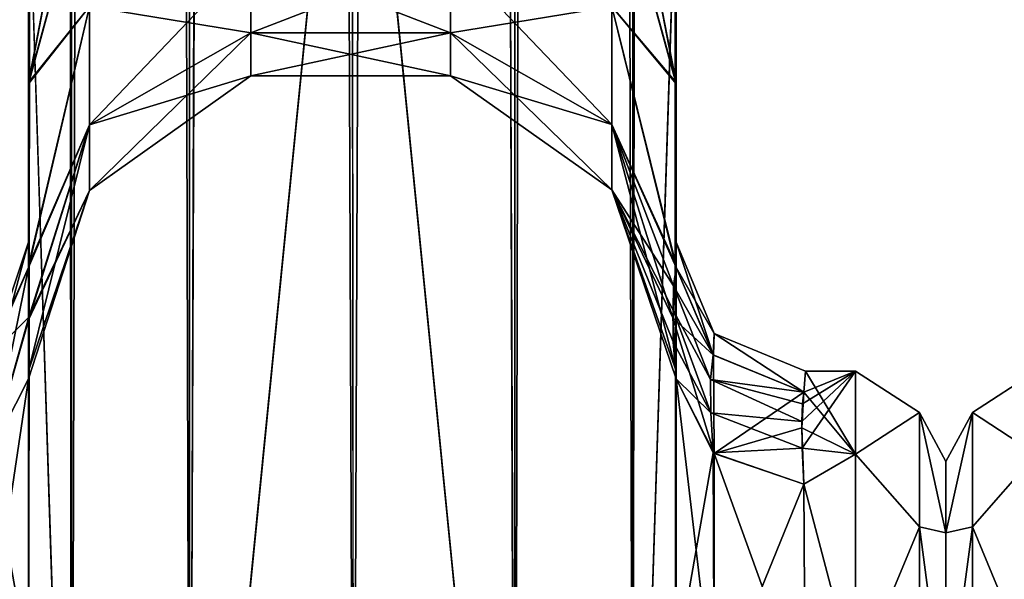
# Model space of a CAD drawing. Extents: x -23 to 700, y -1799 to -1.
# Tile 15 of 212: x 10 to 48, y -1756 to -1734. Entities that reach past the tile are written whole.
import ezdxf

# ---------------------------------------------------------------- set-up
doc = ezdxf.new("R2010")
doc.units = 0
doc.header["$LTSCALE"] = 67.568058
for name, color, linetype in [('14', 7, 'CONTINUOUS'), ('60', 7, 'CONTINUOUS'), ('905', 7, 'CONTINUOUS'), ('906', 7, 'CONTINUOUS'), ('907', 7, 'CONTINUOUS'), ('909', 7, 'CONTINUOUS'), ('913', 7, 'CONTINUOUS'), ('914', 7, 'CONTINUOUS'), ('915', 7, 'CONTINUOUS'), ('919', 7, 'CONTINUOUS'), ('943', 7, 'CONTINUOUS'), ('944', 7, 'CONTINUOUS'), ('945', 7, 'CONTINUOUS'), ('947', 7, 'CONTINUOUS'), ('948', 7, 'CONTINUOUS'), ('949', 7, 'CONTINUOUS'), ('950', 7, 'CONTINUOUS'), ('951', 7, 'CONTINUOUS'), ('952', 7, 'CONTINUOUS'), ('953', 7, 'CONTINUOUS'), ('954', 7, 'CONTINUOUS'), ('959', 7, 'CONTINUOUS'), ('960', 7, 'CONTINUOUS')]:
    doc.layers.add(name, color=color, linetype=linetype)

msp = doc.modelspace()

# ---------------------------------------------------------------- linework, layer by layer
at = {"layer": '14', "linetype": 'CONTINUOUS'}
for points in [[(46, -1751.5, 0), (46, -1754.269, -10.281), (46, -1792.5, 0), (46, -1751.5, 0)], [(46, -1754.269, 10.281), (46, -1751.5, 0), (46, -1789.731, 10.281), (46, -1754.269, 10.281)], [(46, -1789.731, 10.281), (46, -1751.5, 0), (46, -1792.5, 0), (46, -1789.731, 10.281)], [(46, -1754.269, -10.281), (46, -1761.796, -17.773), (46, -1789.731, -10.281), (46, -1754.269, -10.281)], [(46, -1792.5, 0), (46, -1754.269, -10.281), (46, -1789.731, -10.281), (46, -1792.5, 0)], [(46, -1761.797, 17.773), (46, -1754.269, 10.281), (46, -1782.204, 17.773), (46, -1761.797, 17.773)], [(46, -1782.204, 17.773), (46, -1754.269, 10.281), (46, -1789.731, 10.281), (46, -1782.204, 17.773)]]:
    msp.add_3dface(points, dxfattribs=at)
at = {"layer": '60', "linetype": 'CONTINUOUS'}
for points in [[(49.5, -1751.215, 12), (49.5, -1748, 0), (47.025, -1749.601, 5.112), (49.5, -1751.215, 12)], [(49.5, -1748, 0), (49.5, -1751.215, -12), (47.025, -1749.601, -5.112), (49.5, -1748, 0)], [(49.5, -1748, 0), (47.025, -1749.601, -5.112), (47.025, -1749.601, 5.112), (49.5, -1748, 0)], [(46, -1754.269, -10.281), (46, -1751.5, 0), (47.025, -1749.601, -5.112), (46, -1754.269, -10.281)], [(47.025, -1754.038, -14.325), (46, -1754.269, -10.281), (47.025, -1749.601, -5.112), (47.025, -1754.038, -14.325)], [(46, -1751.5, 0), (46, -1754.269, 10.281), (47.025, -1749.601, 5.112), (46, -1751.5, 0)], [(47.025, -1749.601, -5.112), (46, -1751.5, 0), (47.025, -1749.601, 5.112), (47.025, -1749.601, -5.112)], [(47.025, -1749.601, 5.112), (46, -1754.269, 10.281), (47.025, -1754.038, 14.325), (47.025, -1749.601, 5.112)], [(49.5, -1751.215, 12), (47.025, -1749.601, 5.112), (47.025, -1754.038, 14.325), (49.5, -1751.215, 12)], [(49.5, -1751.215, -12), (47.025, -1754.038, -14.325), (47.025, -1749.601, -5.112), (49.5, -1751.215, -12)], [(49.5, -1760, 20.785), (49.5, -1751.215, 12), (47.025, -1754.038, 14.325), (49.5, -1760, 20.785)], [(49.5, -1751.215, -12), (49.5, -1760, -20.785), (47.025, -1754.038, -14.325), (49.5, -1751.215, -12)], [(46, -1761.796, -17.773), (46, -1754.269, -10.281), (47.025, -1754.038, -14.325), (46, -1761.796, -17.773)], [(47.025, -1762.032, -20.7), (46, -1761.796, -17.773), (47.025, -1754.038, -14.325), (47.025, -1762.032, -20.7)], [(46, -1754.269, 10.281), (46, -1761.797, 17.773), (47.025, -1754.038, 14.325), (46, -1754.269, 10.281)], [(47.025, -1754.038, 14.325), (46, -1761.797, 17.773), (47.025, -1762.032, 20.7), (47.025, -1754.038, 14.325)], [(49.5, -1760, 20.785), (47.025, -1754.038, 14.325), (47.025, -1762.032, 20.7), (49.5, -1760, 20.785)], [(49.5, -1760, -20.785), (47.025, -1762.032, -20.7), (47.025, -1754.038, -14.325), (49.5, -1760, -20.785)]]:
    msp.add_3dface(points, dxfattribs=at)
at = {"layer": '905', "linetype": 'CONTINUOUS'}
for points in [[(35.55, -1736.863, 1.951), (35.55, -1742.999, 0), (35.55, -1728.15), (35.55, -1736.863, 1.951)], [(35.55, -1728.15), (35.55, -1742.999, 0), (35.55, -1736.86, -1.949), (35.55, -1728.15)], [(35.55, -1780, 41), (35.55, -1783.743, 39.994), (35.55, -1728.15, 41), (35.55, -1780, 41)], [(35.55, -1728.15, 41), (35.55, -1783.743, 39.994), (35.55, -1736.807, 39.076), (35.55, -1728.15, 41)], [(35.55, -1728.15, -41), (35.55, -1736.812, -39.073), (35.55, -1780, -41), (35.55, -1728.15, -41)], [(35.55, -1783.743, 39.994), (35.55, -1786.496, 37.24), (35.55, -1736.807, 39.076), (35.55, -1783.743, 39.994)], [(35.55, -1736.807, 39.076), (35.55, -1786.496, 37.24), (35.55, -1743.902, 33.619), (35.55, -1736.807, 39.076)], [(35.55, -1736.812, -39.073), (35.55, -1743.907, -33.614), (35.55, -1786.496, -37.24), (35.55, -1736.812, -39.073)], [(35.55, -1780, -41), (35.55, -1736.812, -39.073), (35.55, -1783.743, -39.994), (35.55, -1780, -41)], [(35.55, -1783.743, -39.994), (35.55, -1736.812, -39.073), (35.55, -1786.496, -37.24), (35.55, -1783.743, -39.994)], [(35.55, -1742.999, 0), (35.55, -1743.98, -7.473), (35.55, -1736.86, -1.949), (35.55, -1742.999, 0)], [(35.55, -1743.98, 7.474), (35.55, -1742.999, 0), (35.55, -1736.863, 1.951), (35.55, -1743.98, 7.474)], [(35.55, -1786.496, 37.24), (35.55, -1787.5, 33.5), (35.55, -1743.902, 33.619), (35.55, -1786.496, 37.24)], [(35.55, -1743.902, 33.619), (35.55, -1787.5, 33.5), (35.55, -1773.64, 28.954), (35.55, -1743.902, 33.619)], [(35.55, -1747.986, 25.66), (35.55, -1743.902, 33.619), (35.55, -1759.353, 26.097), (35.55, -1747.986, 25.66)], [(35.55, -1759.353, 26.097), (35.55, -1743.902, 33.619), (35.55, -1773.64, 28.954), (35.55, -1759.353, 26.097)], [(35.55, -1743.907, -33.614), (35.55, -1747.989, -25.651), (35.55, -1787.5, -33.5), (35.55, -1743.907, -33.614)], [(35.55, -1786.496, -37.24), (35.55, -1743.907, -33.614), (35.55, -1787.5, -33.5), (35.55, -1786.496, -37.24)], [(35.55, -1748.298, 16.71), (35.55, -1747.986, 25.66), (35.55, -1759.353, 26.097), (35.55, -1748.298, 16.71)], [(35.55, -1747.989, -25.651), (35.55, -1748.297, -16.708), (35.55, -1759.353, -26.097), (35.55, -1747.989, -25.651)], [(35.55, -1787.5, -33.5), (35.55, -1747.989, -25.651), (35.55, -1773.64, -28.954), (35.55, -1787.5, -33.5)], [(35.55, -1773.64, -28.954), (35.55, -1747.989, -25.651), (35.55, -1759.353, -26.097), (35.55, -1773.64, -28.954)]]:
    msp.add_3dface(points, dxfattribs=at)
at = {"layer": '906', "linetype": 'CONTINUOUS'}
for points in [[(10.45, -1736.862, -1.95), (10.45, -1742.999), (10.45, -1728.15), (10.45, -1736.862, -1.95)], [(10.45, -1728.15), (10.45, -1742.999), (10.45, -1736.863, 1.951), (10.45, -1728.15)], [(10.45, -1780, -41), (10.45, -1783.743, -39.994), (10.45, -1728.15, -41), (10.45, -1780, -41)], [(10.45, -1728.15, -41), (10.45, -1783.743, -39.994), (10.45, -1736.813, -39.073), (10.45, -1728.15, -41)], [(10.45, -1728.15, 41), (10.45, -1736.811, 39.074), (10.45, -1780, 41), (10.45, -1728.15, 41)], [(10.45, -1736.811, 39.074), (10.45, -1743.907, 33.614), (10.45, -1786.496, 37.24), (10.45, -1736.811, 39.074)], [(10.45, -1780, 41), (10.45, -1736.811, 39.074), (10.45, -1783.743, 39.994), (10.45, -1780, 41)], [(10.45, -1783.743, 39.994), (10.45, -1736.811, 39.074), (10.45, -1786.496, 37.24), (10.45, -1783.743, 39.994)], [(10.45, -1783.743, -39.994), (10.45, -1786.496, -37.24), (10.45, -1736.813, -39.073), (10.45, -1783.743, -39.994)], [(10.45, -1736.813, -39.073), (10.45, -1786.496, -37.24), (10.45, -1743.908, -33.612), (10.45, -1736.813, -39.073)], [(10.45, -1743.98, -7.474), (10.45, -1742.999), (10.45, -1736.862, -1.95), (10.45, -1743.98, -7.474)], [(10.45, -1742.999), (10.45, -1743.98, 7.474), (10.45, -1736.863, 1.951), (10.45, -1742.999)], [(10.45, -1743.907, 33.614), (10.45, -1747.989, 25.648), (10.45, -1787.5, 33.5), (10.45, -1743.907, 33.614)], [(10.45, -1786.496, 37.24), (10.45, -1743.907, 33.614), (10.45, -1787.5, 33.5), (10.45, -1786.496, 37.24)], [(10.45, -1786.496, -37.24), (10.45, -1787.5, -33.5), (10.45, -1743.908, -33.612), (10.45, -1786.496, -37.24)], [(10.45, -1743.908, -33.612), (10.45, -1787.5, -33.5), (10.45, -1773.639, -28.954), (10.45, -1743.908, -33.612)], [(10.45, -1747.99, -25.647), (10.45, -1743.908, -33.612), (10.45, -1759.352, -26.097), (10.45, -1747.99, -25.647)], [(10.45, -1759.352, -26.097), (10.45, -1743.908, -33.612), (10.45, -1773.639, -28.954), (10.45, -1759.352, -26.097)], [(10.45, -1747.989, 25.648), (10.45, -1748.296, 16.707), (10.45, -1759.353, 26.097), (10.45, -1747.989, 25.648)], [(10.45, -1787.5, 33.5), (10.45, -1747.989, 25.648), (10.45, -1773.64, 28.954), (10.45, -1787.5, 33.5)], [(10.45, -1773.64, 28.954), (10.45, -1747.989, 25.648), (10.45, -1759.353, 26.097), (10.45, -1773.64, 28.954)], [(10.45, -1748.296, -16.707), (10.45, -1747.99, -25.647), (10.45, -1759.352, -26.097), (10.45, -1748.296, -16.707)]]:
    msp.add_3dface(points, dxfattribs=at)
at = {"layer": '907', "linetype": 'CONTINUOUS'}
for points in [[(46, -1751.5, 0), (46, -1754.269, 10.281), (46, -1792.5, 0), (46, -1751.5, 0)], [(46, -1754.269, -10.281), (46, -1751.5, 0), (46, -1789.731, -10.281), (46, -1754.269, -10.281)], [(46, -1789.731, -10.281), (46, -1751.5, 0), (46, -1792.5, 0), (46, -1789.731, -10.281)], [(46, -1754.269, 10.281), (46, -1761.796, 17.773), (46, -1789.731, 10.281), (46, -1754.269, 10.281)], [(46, -1792.5, 0), (46, -1754.269, 10.281), (46, -1789.731, 10.281), (46, -1792.5, 0)], [(46, -1761.797, -17.773), (46, -1754.269, -10.281), (46, -1782.204, -17.773), (46, -1761.797, -17.773)], [(46, -1782.204, -17.773), (46, -1754.269, -10.281), (46, -1789.731, -10.281), (46, -1782.204, -17.773)]]:
    msp.add_3dface(points, dxfattribs=at)
at = {"layer": '909', "linetype": 'CONTINUOUS'}
for points in [[(40.425, -1750.99, 11.601), (42.5, -1748, 0), (40.418, -1749.956, 9.491), (40.425, -1750.99, 11.601)], [(40.418, -1749.956, 9.491), (42.5, -1748, 0), (40.438, -1749.269, 7.699), (40.418, -1749.956, 9.491)], [(42.5, -1751.215, 12), (42.5, -1748, 0), (40.425, -1750.99, 11.601), (42.5, -1751.215, 12)], [(40.438, -1749.269, 7.699), (42.5, -1748, 0), (40.5, -1748.811, 6.186), (40.438, -1749.269, 7.699)], [(40.556, -1748, 0), (42.5, -1751.215, -12), (40.5, -1748.811, -6.186), (40.556, -1748, 0)], [(40.5, -1748.811, 6.186), (42.5, -1748, 0), (40.556, -1748, 0), (40.5, -1748.811, 6.186)], [(42.5, -1748, 0), (42.5, -1751.215, -12), (40.556, -1748, 0), (42.5, -1748, 0)], [(40.5, -1748.811, -6.186), (42.5, -1751.215, -12), (40.416, -1750.196, -10.029), (40.5, -1748.811, -6.186)], [(40.416, -1750.196, -10.029), (42.5, -1751.215, -12), (40.5, -1752.383, -13.826), (40.416, -1750.196, -10.029)], [(40.5, -1752.383, 13.826), (42.5, -1751.215, 12), (40.425, -1750.99, 11.601), (40.5, -1752.383, 13.826)], [(42.5, -1751.215, -12), (42.5, -1760, -20.785), (40.5, -1752.383, -13.826), (42.5, -1751.215, -12)], [(42.5, -1760, 20.785), (42.5, -1751.215, 12), (40.5, -1752.383, 13.826), (42.5, -1760, 20.785)], [(40.5, -1752.383, -13.826), (42.5, -1760, -20.785), (40.55, -1760.947, -21.303), (40.5, -1752.383, -13.826)], [(40.55, -1760.947, 21.303), (42.5, -1760, 20.785), (40.5, -1752.383, 13.826), (40.55, -1760.947, 21.303)]]:
    msp.add_3dface(points, dxfattribs=at)
at = {"layer": '913', "linetype": 'CONTINUOUS'}
for points in [[(10.45, -20, 41), (10.45, -71.85, 41), (12.125, -1780, 47.25), (10.45, -20, 41)], [(10.45, -20, 41), (12.125, -1780, 47.25), (12.125, -20, 47.25), (10.45, -20, 41)], [(12.125, -1780, 47.25), (16.697, -1780, 51.823), (12.125, -20, 47.25), (12.125, -1780, 47.25)], [(16.697, -1780, 51.823), (16.697, -20, 51.823), (12.125, -20, 47.25), (16.697, -1780, 51.823)], [(16.697, -1780, 51.823), (23.05, -1780, 53.5), (16.697, -20, 51.823), (16.697, -1780, 51.823)], [(23.05, -1780, 53.5), (23, -1716.55, 53.5), (16.697, -20, 51.823), (23.05, -1780, 53.5)], [(10.45, -71.85, 41), (10.45, -1728.15, 41), (12.125, -1780, 47.25), (10.45, -71.85, 41)], [(10.45, -1728.15, 41), (10.45, -1780, 41), (12.125, -1780, 47.25), (10.45, -1728.15, 41)]]:
    msp.add_3dface(points, dxfattribs=at)
at = {"layer": '914', "linetype": 'CONTINUOUS'}
for points in [[(10.45, -1780, -41), (10.45, -1728.15, -41), (12.125, -20, -47.25), (10.45, -1780, -41)], [(12.125, -1780, -47.25), (10.45, -1780, -41), (12.125, -20, -47.25), (12.125, -1780, -47.25)], [(16.697, -1780, -51.823), (12.125, -1780, -47.25), (16.697, -20, -51.823), (16.697, -1780, -51.823)], [(12.125, -1780, -47.25), (12.125, -20, -47.25), (16.697, -20, -51.823), (12.125, -1780, -47.25)], [(23, -83.45, -53.5), (16.697, -1780, -51.823), (23.05, -20, -53.5), (23, -83.45, -53.5)], [(23.05, -20, -53.5), (16.697, -1780, -51.823), (16.697, -20, -51.823), (23.05, -20, -53.5)], [(16.697, -1780, -51.823), (23, -83.45, -53.5), (23, -1716.55, -53.5), (16.697, -1780, -51.823)], [(23.05, -1780, -53.5), (16.697, -1780, -51.823), (23, -1716.55, -53.5), (23.05, -1780, -53.5)]]:
    msp.add_3dface(points, dxfattribs=at)
at = {"layer": '915', "linetype": 'CONTINUOUS'}
for points in [[(23.05, -1780, -53.5), (23, -1716.55, -53.5), (29.3, -20, -51.825), (23.05, -1780, -53.5)], [(29.3, -1780, -51.825), (23.05, -1780, -53.5), (29.3, -20, -51.825), (29.3, -1780, -51.825)], [(33.875, -1780, -47.25), (29.3, -1780, -51.825), (33.875, -20, -47.25), (33.875, -1780, -47.25)], [(33.875, -20, -47.25), (29.3, -1780, -51.825), (29.3, -20, -51.825), (33.875, -20, -47.25)], [(35.55, -20, -41), (35.55, -71.85, -41), (33.875, -1780, -47.25), (35.55, -20, -41)], [(35.55, -20, -41), (33.875, -1780, -47.25), (33.875, -20, -47.25), (35.55, -20, -41)], [(35.55, -71.85, -41), (35.55, -1728.15, -41), (33.875, -1780, -47.25), (35.55, -71.85, -41)], [(35.55, -1728.15, -41), (35.55, -1780, -41), (33.875, -1780, -47.25), (35.55, -1728.15, -41)]]:
    msp.add_3dface(points, dxfattribs=at)
at = {"layer": '919', "linetype": 'CONTINUOUS'}
for points in [[(23, -83.45, 53.5), (29.3, -1780, 51.825), (23.05, -20, 53.5), (23, -83.45, 53.5)], [(23.05, -20, 53.5), (29.3, -1780, 51.825), (29.3, -20, 51.825), (23.05, -20, 53.5)], [(29.3, -1780, 51.825), (33.875, -1780, 47.25), (29.3, -20, 51.825), (29.3, -1780, 51.825)], [(29.3, -20, 51.825), (33.875, -1780, 47.25), (33.875, -20, 47.25), (29.3, -20, 51.825)], [(35.55, -1780, 41), (35.55, -1728.15, 41), (33.875, -20, 47.25), (35.55, -1780, 41)], [(33.875, -1780, 47.25), (35.55, -1780, 41), (33.875, -20, 47.25), (33.875, -1780, 47.25)], [(23, -1716.55, 53.5), (29.3, -1780, 51.825), (23, -83.45, 53.5), (23, -1716.55, 53.5)], [(23.05, -1780, 53.5), (29.3, -1780, 51.825), (23, -1716.55, 53.5), (23.05, -1780, 53.5)]]:
    msp.add_3dface(points, dxfattribs=at)
at = {"layer": '943', "linetype": 'CONTINUOUS'}
for points in [[(10.45, -1728.15), (10.45, -1736.863, 1.951), (12.125, -1728.15, 6.25), (10.45, -1728.15)], [(12.125, -1728.15, 6.25), (10.45, -1736.863, 1.951), (12.823, -1728.15, 7.328), (12.125, -1728.15, 6.25)], [(12.823, -1728.15, 7.328), (10.45, -1736.863, 1.951), (12.823, -1733.865, 8.633), (12.823, -1728.15, 7.328)], [(10.45, -1736.811, 39.074), (10.45, -1728.15, 41), (12.823, -1733.865, 32.367), (10.45, -1736.811, 39.074)], [(35.55, -1736.863, 1.951), (35.55, -1728.15), (33.063, -1733.857, 8.65), (35.55, -1736.863, 1.951)], [(33.163, -1728.15, 33.653), (35.55, -1736.807, 39.076), (33.063, -1733.857, 32.35), (33.163, -1728.15, 33.653)], [(33.875, -1728.15, 34.75), (35.55, -1736.807, 39.076), (33.163, -1728.15, 33.653), (33.875, -1728.15, 34.75)], [(35.55, -1728.15, 41), (35.55, -1736.807, 39.076), (33.875, -1728.15, 34.75), (35.55, -1728.15, 41)], [(12.823, -1733.865, 8.633), (12.823, -1738.448, 12.288), (19.072, -1731.889, 12.737), (12.823, -1733.865, 8.633)], [(19.072, -1731.889, 12.737), (12.823, -1738.448, 12.288), (19.072, -1734.887, 15.128), (19.072, -1731.889, 12.737)], [(19.072, -1734.887, 25.872), (12.823, -1733.865, 32.367), (19.072, -1731.889, 28.263), (19.072, -1734.887, 25.872)], [(19.072, -1731.889, 12.737), (19.072, -1734.887, 15.128), (26.805, -1731.885, 12.743), (19.072, -1731.889, 12.737)], [(26.805, -1731.885, 12.743), (19.072, -1734.887, 15.128), (26.805, -1734.881, 15.132), (26.805, -1731.885, 12.743)], [(26.805, -1734.881, 25.868), (19.072, -1731.889, 28.263), (26.805, -1731.885, 28.257), (26.805, -1734.881, 25.868)], [(19.072, -1734.887, 25.872), (19.072, -1731.889, 28.263), (26.805, -1734.881, 25.868), (19.072, -1734.887, 25.872)], [(26.805, -1731.885, 12.743), (26.805, -1734.881, 15.132), (33.063, -1733.857, 8.65), (26.805, -1731.885, 12.743)], [(26.805, -1734.881, 25.868), (26.805, -1731.885, 28.257), (33.063, -1738.433, 28.701), (26.805, -1734.881, 25.868)], [(26.805, -1731.885, 28.257), (33.063, -1733.857, 32.35), (33.063, -1738.433, 28.701), (26.805, -1731.885, 28.257)], [(10.45, -1736.863, 1.951), (10.45, -1743.98, 7.474), (12.823, -1733.865, 8.633), (10.45, -1736.863, 1.951)], [(12.823, -1733.865, 8.633), (10.45, -1743.98, 7.474), (12.823, -1738.448, 12.288), (12.823, -1733.865, 8.633)], [(10.45, -1743.907, 33.614), (10.45, -1736.811, 39.074), (12.823, -1733.865, 32.367), (10.45, -1743.907, 33.614)], [(12.823, -1738.448, 28.712), (10.45, -1743.907, 33.614), (12.823, -1733.865, 32.367), (12.823, -1738.448, 28.712)], [(12.823, -1738.448, 28.712), (12.823, -1733.865, 32.367), (19.072, -1734.887, 25.872), (12.823, -1738.448, 28.712)], [(26.805, -1734.881, 15.132), (33.063, -1738.433, 12.299), (33.063, -1733.857, 8.65), (26.805, -1734.881, 15.132)], [(35.55, -1743.98, 7.474), (35.55, -1736.863, 1.951), (33.063, -1733.857, 8.65), (35.55, -1743.98, 7.474)], [(33.063, -1738.433, 12.299), (35.55, -1743.98, 7.474), (33.063, -1733.857, 8.65), (33.063, -1738.433, 12.299)], [(35.55, -1736.807, 39.076), (35.55, -1743.902, 33.619), (33.063, -1733.857, 32.35), (35.55, -1736.807, 39.076)], [(33.063, -1733.857, 32.35), (35.55, -1743.902, 33.619), (33.063, -1738.433, 28.701), (33.063, -1733.857, 32.35)], [(12.823, -1738.448, 12.288), (12.823, -1740.992, 17.569), (19.072, -1734.887, 15.128), (12.823, -1738.448, 12.288)], [(19.072, -1734.887, 15.128), (12.823, -1740.992, 17.569), (19.072, -1736.551, 18.583), (19.072, -1734.887, 15.128)], [(19.072, -1736.551, 22.417), (12.823, -1738.448, 28.712), (19.072, -1734.887, 25.872), (19.072, -1736.551, 22.417)], [(19.072, -1734.887, 15.128), (19.072, -1736.551, 18.583), (26.805, -1734.881, 15.132), (19.072, -1734.887, 15.128)], [(26.805, -1734.881, 15.132), (19.072, -1736.551, 18.583), (26.805, -1736.544, 18.584), (26.805, -1734.881, 15.132)], [(26.805, -1736.544, 22.416), (19.072, -1734.887, 25.872), (26.805, -1734.881, 25.868), (26.805, -1736.544, 22.416)], [(19.072, -1736.551, 22.417), (19.072, -1734.887, 25.872), (26.805, -1736.544, 22.416), (19.072, -1736.551, 22.417)], [(26.805, -1734.881, 15.132), (26.805, -1736.544, 18.584), (33.063, -1738.433, 12.299), (26.805, -1734.881, 15.132)], [(26.805, -1736.544, 22.416), (26.805, -1734.881, 25.868), (33.063, -1740.973, 23.427), (26.805, -1736.544, 22.416)], [(26.805, -1734.881, 25.868), (33.063, -1738.433, 28.701), (33.063, -1740.973, 23.427), (26.805, -1734.881, 25.868)], [(12.823, -1740.992, 17.569), (12.823, -1740.992, 23.431), (19.072, -1736.551, 18.583), (12.823, -1740.992, 17.569)], [(12.823, -1740.992, 23.431), (12.823, -1738.448, 28.712), (19.072, -1736.551, 22.417), (12.823, -1740.992, 23.431)], [(19.072, -1736.551, 18.583), (12.823, -1740.992, 23.431), (19.072, -1736.551, 22.417), (19.072, -1736.551, 18.583)], [(19.072, -1736.551, 18.583), (19.072, -1736.551, 22.417), (26.805, -1736.544, 18.584), (19.072, -1736.551, 18.583)], [(26.805, -1736.544, 18.584), (19.072, -1736.551, 22.417), (26.805, -1736.544, 22.416), (26.805, -1736.544, 18.584)], [(26.805, -1736.544, 18.584), (26.805, -1736.544, 22.416), (33.063, -1740.973, 17.573), (26.805, -1736.544, 18.584)], [(26.805, -1736.544, 18.584), (33.063, -1740.973, 17.573), (33.063, -1738.433, 12.299), (26.805, -1736.544, 18.584)], [(26.805, -1736.544, 22.416), (33.063, -1740.973, 23.427), (33.063, -1740.973, 17.573), (26.805, -1736.544, 22.416)], [(10.45, -1743.98, 7.474), (10.474, -1745.911, 11.936), (12.823, -1738.448, 12.288), (10.45, -1743.98, 7.474)], [(10.45, -1747.989, 25.648), (10.45, -1743.907, 33.614), (12.823, -1738.448, 28.712), (10.45, -1747.989, 25.648)], [(12.823, -1740.992, 23.431), (10.45, -1747.989, 25.648), (12.823, -1738.448, 28.712), (12.823, -1740.992, 23.431)], [(12.823, -1738.448, 12.288), (10.474, -1745.911, 11.936), (12.823, -1740.992, 17.569), (12.823, -1738.448, 12.288)], [(35.441, -1744.692, 9.196), (35.55, -1743.98, 7.474), (33.063, -1738.433, 12.299), (35.441, -1744.692, 9.196)], [(35.55, -1743.902, 33.619), (35.55, -1747.986, 25.66), (33.063, -1738.433, 28.701), (35.55, -1743.902, 33.619)], [(33.063, -1738.433, 28.701), (35.55, -1747.986, 25.66), (33.063, -1740.973, 23.427), (33.063, -1738.433, 28.701)], [(33.063, -1740.973, 17.573), (35.441, -1744.692, 9.196), (33.063, -1738.433, 12.299), (33.063, -1740.973, 17.573)], [(10.45, -1748.296, 16.707), (10.45, -1747.989, 25.648), (12.823, -1740.992, 23.431), (10.45, -1748.296, 16.707)], [(10.474, -1745.911, 11.936), (10.45, -1748.296, 16.707), (12.823, -1740.992, 17.569), (10.474, -1745.911, 11.936)], [(12.823, -1740.992, 17.569), (10.45, -1748.296, 16.707), (12.823, -1740.992, 23.431), (12.823, -1740.992, 17.569)], [(35.55, -1747.986, 25.66), (35.55, -1748.298, 16.71), (33.063, -1740.973, 23.427), (35.55, -1747.986, 25.66)], [(35.55, -1748.298, 16.71), (35.432, -1746.866, 13.93), (33.063, -1740.973, 17.573), (35.55, -1748.298, 16.71)], [(33.063, -1740.973, 23.427), (35.55, -1748.298, 16.71), (33.063, -1740.973, 17.573), (33.063, -1740.973, 23.427)], [(35.427, -1745.632, 11.327), (35.441, -1744.692, 9.196), (33.063, -1740.973, 17.573), (35.427, -1745.632, 11.327)], [(35.432, -1746.866, 13.93), (35.427, -1745.632, 11.327), (33.063, -1740.973, 17.573), (35.432, -1746.866, 13.93)]]:
    msp.add_3dface(points, dxfattribs=at)
at = {"layer": '944', "linetype": 'CONTINUOUS'}
for points in [[(10.45, -1736.862, -1.95), (10.45, -1728.15), (12.823, -1733.865, -8.633), (10.45, -1736.862, -1.95)], [(10.45, -1728.15, -41), (10.45, -1736.813, -39.073), (12.125, -1728.15, -34.75), (10.45, -1728.15, -41)], [(12.125, -1728.15, -34.75), (10.45, -1736.813, -39.073), (12.823, -1728.15, -33.672), (12.125, -1728.15, -34.75)], [(12.823, -1728.15, -33.672), (10.45, -1736.813, -39.073), (12.823, -1733.865, -32.367), (12.823, -1728.15, -33.672)], [(33.163, -1728.15, -7.347), (35.55, -1736.86, -1.949), (33.063, -1733.857, -8.65), (33.163, -1728.15, -7.347)], [(35.55, -1736.812, -39.073), (35.55, -1728.15, -41), (33.063, -1733.857, -32.35), (35.55, -1736.812, -39.073)], [(33.875, -1728.15, -6.25), (35.55, -1736.86, -1.949), (33.163, -1728.15, -7.347), (33.875, -1728.15, -6.25)], [(35.55, -1728.15), (35.55, -1736.86, -1.949), (33.875, -1728.15, -6.25), (35.55, -1728.15)], [(12.823, -1733.865, -32.367), (12.823, -1738.448, -28.712), (19.072, -1731.889, -28.263), (12.823, -1733.865, -32.367)], [(19.072, -1731.889, -28.263), (12.823, -1738.448, -28.712), (19.072, -1734.887, -25.872), (19.072, -1731.889, -28.263)], [(19.072, -1734.887, -15.128), (12.823, -1733.865, -8.633), (19.072, -1731.889, -12.737), (19.072, -1734.887, -15.128)], [(19.072, -1731.889, -28.263), (19.072, -1734.887, -25.872), (26.805, -1731.885, -28.257), (19.072, -1731.889, -28.263)], [(26.805, -1731.885, -28.257), (19.072, -1734.887, -25.872), (26.805, -1734.881, -25.868), (26.805, -1731.885, -28.257)], [(26.805, -1734.881, -15.132), (19.072, -1731.889, -12.737), (26.805, -1731.885, -12.743), (26.805, -1734.881, -15.132)], [(19.072, -1734.887, -15.128), (19.072, -1731.889, -12.737), (26.805, -1734.881, -15.132), (19.072, -1734.887, -15.128)], [(26.805, -1731.885, -28.257), (26.805, -1734.881, -25.868), (33.063, -1733.857, -32.35), (26.805, -1731.885, -28.257)], [(26.805, -1734.881, -15.132), (26.805, -1731.885, -12.743), (33.063, -1738.433, -12.299), (26.805, -1734.881, -15.132)], [(26.805, -1731.885, -12.743), (33.063, -1733.857, -8.65), (33.063, -1738.433, -12.299), (26.805, -1731.885, -12.743)], [(10.45, -1743.98, -7.474), (10.45, -1736.862, -1.95), (12.823, -1733.865, -8.633), (10.45, -1743.98, -7.474)], [(12.823, -1738.448, -12.288), (10.45, -1743.98, -7.474), (12.823, -1733.865, -8.633), (12.823, -1738.448, -12.288)], [(10.45, -1736.813, -39.073), (10.45, -1743.908, -33.612), (12.823, -1733.865, -32.367), (10.45, -1736.813, -39.073)], [(12.823, -1733.865, -32.367), (10.45, -1743.908, -33.612), (12.823, -1738.448, -28.712), (12.823, -1733.865, -32.367)], [(12.823, -1738.448, -12.288), (12.823, -1733.865, -8.633), (19.072, -1734.887, -15.128), (12.823, -1738.448, -12.288)], [(26.805, -1734.881, -25.868), (33.063, -1738.433, -28.701), (33.063, -1733.857, -32.35), (26.805, -1734.881, -25.868)], [(35.55, -1736.86, -1.949), (35.55, -1743.98, -7.473), (33.063, -1733.857, -8.65), (35.55, -1736.86, -1.949)], [(33.063, -1733.857, -8.65), (35.55, -1743.98, -7.473), (33.063, -1738.433, -12.299), (33.063, -1733.857, -8.65)], [(35.55, -1743.907, -33.614), (35.55, -1736.812, -39.073), (33.063, -1733.857, -32.35), (35.55, -1743.907, -33.614)], [(33.063, -1738.433, -28.701), (35.55, -1743.907, -33.614), (33.063, -1733.857, -32.35), (33.063, -1738.433, -28.701)], [(12.823, -1738.448, -28.712), (12.823, -1740.992, -23.431), (19.072, -1734.887, -25.872), (12.823, -1738.448, -28.712)], [(19.072, -1734.887, -25.872), (12.823, -1740.992, -23.431), (19.072, -1736.551, -22.417), (19.072, -1734.887, -25.872)], [(19.072, -1736.551, -18.583), (12.823, -1738.448, -12.288), (19.072, -1734.887, -15.128), (19.072, -1736.551, -18.583)], [(19.072, -1734.887, -25.872), (19.072, -1736.551, -22.417), (26.805, -1734.881, -25.868), (19.072, -1734.887, -25.872)], [(26.805, -1734.881, -25.868), (19.072, -1736.551, -22.417), (26.805, -1736.544, -22.416), (26.805, -1734.881, -25.868)], [(26.805, -1736.544, -18.584), (19.072, -1734.887, -15.128), (26.805, -1734.881, -15.132), (26.805, -1736.544, -18.584)], [(19.072, -1736.551, -18.583), (19.072, -1734.887, -15.128), (26.805, -1736.544, -18.584), (19.072, -1736.551, -18.583)], [(26.805, -1734.881, -25.868), (26.805, -1736.544, -22.416), (33.063, -1738.433, -28.701), (26.805, -1734.881, -25.868)], [(26.805, -1736.544, -18.584), (26.805, -1734.881, -15.132), (33.063, -1740.973, -17.573), (26.805, -1736.544, -18.584)], [(26.805, -1734.881, -15.132), (33.063, -1738.433, -12.299), (33.063, -1740.973, -17.573), (26.805, -1734.881, -15.132)], [(12.823, -1740.992, -23.431), (12.823, -1740.992, -17.569), (19.072, -1736.551, -22.417), (12.823, -1740.992, -23.431)], [(12.823, -1740.992, -17.569), (12.823, -1738.448, -12.288), (19.072, -1736.551, -18.583), (12.823, -1740.992, -17.569)], [(19.072, -1736.551, -22.417), (12.823, -1740.992, -17.569), (19.072, -1736.551, -18.583), (19.072, -1736.551, -22.417)], [(19.072, -1736.551, -22.417), (19.072, -1736.551, -18.583), (26.805, -1736.544, -22.416), (19.072, -1736.551, -22.417)], [(26.805, -1736.544, -22.416), (19.072, -1736.551, -18.583), (26.805, -1736.544, -18.584), (26.805, -1736.544, -22.416)], [(26.805, -1736.544, -22.416), (26.805, -1736.544, -18.584), (33.063, -1740.973, -23.427), (26.805, -1736.544, -22.416)], [(26.805, -1736.544, -22.416), (33.063, -1740.973, -23.427), (33.063, -1738.433, -28.701), (26.805, -1736.544, -22.416)], [(26.805, -1736.544, -18.584), (33.063, -1740.973, -17.573), (33.063, -1740.973, -23.427), (26.805, -1736.544, -18.584)], [(10.474, -1745.984, -12.089), (10.45, -1743.98, -7.474), (12.823, -1738.448, -12.288), (10.474, -1745.984, -12.089)], [(10.45, -1743.908, -33.612), (10.45, -1747.99, -25.647), (12.823, -1738.448, -28.712), (10.45, -1743.908, -33.612)], [(12.823, -1738.448, -28.712), (10.45, -1747.99, -25.647), (12.823, -1740.992, -23.431), (12.823, -1738.448, -28.712)], [(12.823, -1740.992, -17.569), (10.474, -1745.984, -12.089), (12.823, -1738.448, -12.288), (12.823, -1740.992, -17.569)], [(35.55, -1743.98, -7.473), (35.426, -1745.935, -11.985), (33.063, -1738.433, -12.299), (35.55, -1743.98, -7.473)], [(35.55, -1747.989, -25.651), (35.55, -1743.907, -33.614), (33.063, -1738.433, -28.701), (35.55, -1747.989, -25.651)], [(33.063, -1740.973, -23.427), (35.55, -1747.989, -25.651), (33.063, -1738.433, -28.701), (33.063, -1740.973, -23.427)], [(33.063, -1738.433, -12.299), (35.426, -1745.935, -11.985), (33.063, -1740.973, -17.573), (33.063, -1738.433, -12.299)], [(10.45, -1747.99, -25.647), (10.45, -1748.296, -16.707), (12.823, -1740.992, -23.431), (10.45, -1747.99, -25.647)], [(10.45, -1748.296, -16.707), (10.474, -1745.984, -12.089), (12.823, -1740.992, -17.569), (10.45, -1748.296, -16.707)], [(12.823, -1740.992, -23.431), (10.45, -1748.296, -16.707), (12.823, -1740.992, -17.569), (12.823, -1740.992, -23.431)], [(35.55, -1748.297, -16.708), (35.55, -1747.989, -25.651), (33.063, -1740.973, -23.427), (35.55, -1748.297, -16.708)], [(35.426, -1745.935, -11.985), (35.55, -1748.297, -16.708), (33.063, -1740.973, -17.573), (35.426, -1745.935, -11.985)], [(33.063, -1740.973, -17.573), (35.55, -1748.297, -16.708), (33.063, -1740.973, -23.427), (33.063, -1740.973, -17.573)]]:
    msp.add_3dface(points, dxfattribs=at)
at = {"layer": '945', "linetype": 'CONTINUOUS'}
for points in [[(10.45, -1759.353, 26.097), (10.45, -1748.296, 16.707), (8.986, -1758.116, 21.347), (10.45, -1759.353, 26.097)], [(10.45, -1748.296, 16.707), (8.986, -1751.186, 14.67), (8.986, -1758.116, 21.347), (10.45, -1748.296, 16.707)]]:
    msp.add_3dface(points, dxfattribs=at)
at = {"layer": '947', "linetype": 'CONTINUOUS'}
for points in [[(10.45, -1748.296, -16.707), (10.45, -1759.352, -26.097), (8.986, -1751.186, -14.67), (10.45, -1748.296, -16.707)], [(8.986, -1751.186, -14.67), (10.45, -1759.352, -26.097), (8.986, -1760.925, -22.93), (8.986, -1751.186, -14.67)]]:
    msp.add_3dface(points, dxfattribs=at)
at = {"layer": '948', "linetype": 'CONTINUOUS'}
for points in [[(10.45, -1743.98, -7.474), (10.474, -1745.984, -12.089), (8.986, -1751.186, -14.67), (10.45, -1743.98, -7.474)], [(8.986, -1747.396, -6.563), (10.45, -1743.98, -7.474), (8.986, -1751.186, -14.67), (8.986, -1747.396, -6.563)], [(10.474, -1745.984, -12.089), (10.45, -1748.296, -16.707), (8.986, -1751.186, -14.67), (10.474, -1745.984, -12.089)]]:
    msp.add_3dface(points, dxfattribs=at)
at = {"layer": '949', "linetype": 'CONTINUOUS'}
for points in [[(10.45, -1742.999), (10.45, -1743.98, -7.474), (8.986, -1747.396, -6.563), (10.45, -1742.999)], [(9.78, -1745.5, 0), (10.45, -1742.999), (8.986, -1747.396, -6.563), (9.78, -1745.5, 0)], [(10.45, -1743.98, 7.474), (10.45, -1742.999), (9.78, -1745.5, 0), (10.45, -1743.98, 7.474)], [(8.986, -1747.396, 6.563), (10.45, -1743.98, 7.474), (9.78, -1745.5, 0), (8.986, -1747.396, 6.563)]]:
    msp.add_3dface(points, dxfattribs=at)
at = {"layer": '950', "linetype": 'CONTINUOUS'}
for points in [[(10.474, -1745.911, 11.936), (10.45, -1743.98, 7.474), (8.986, -1747.396, 6.563), (10.474, -1745.911, 11.936)], [(10.45, -1748.296, 16.707), (10.474, -1745.911, 11.936), (8.986, -1751.186, 14.67), (10.45, -1748.296, 16.707)], [(8.986, -1751.186, 14.67), (10.474, -1745.911, 11.936), (8.986, -1747.396, 6.563), (8.986, -1751.186, 14.67)]]:
    msp.add_3dface(points, dxfattribs=at)
at = {"layer": '951', "linetype": 'CONTINUOUS'}
for points in [[(35.55, -1759.353, -26.097), (35.55, -1748.297, -16.708), (37.016, -1760.926, -22.929), (35.55, -1759.353, -26.097)], [(35.55, -1748.297, -16.708), (37.016, -1751.187, -14.669), (37.016, -1760.926, -22.929), (35.55, -1748.297, -16.708)], [(40.5, -1752.383, -13.826), (40.55, -1760.947, -21.303), (37.016, -1751.187, -14.669), (40.5, -1752.383, -13.826)], [(37.016, -1751.187, -14.669), (40.55, -1760.947, -21.303), (37.016, -1760.926, -22.929), (37.016, -1751.187, -14.669)]]:
    msp.add_3dface(points, dxfattribs=at)
at = {"layer": '952', "linetype": 'CONTINUOUS'}
for points in [[(35.55, -1748.298, 16.71), (35.55, -1759.353, 26.097), (36.987, -1751.164, 14.686), (35.55, -1748.298, 16.71)], [(36.987, -1751.164, 14.686), (35.55, -1759.353, 26.097), (37.016, -1760.926, 22.929), (36.987, -1751.164, 14.686)], [(40.5, -1752.383, 13.826), (36.987, -1751.164, 14.686), (37.016, -1760.926, 22.929), (40.5, -1752.383, 13.826)], [(40.55, -1760.947, 21.303), (40.5, -1752.383, 13.826), (37.016, -1760.926, 22.929), (40.55, -1760.947, 21.303)]]:
    msp.add_3dface(points, dxfattribs=at)
at = {"layer": '953', "linetype": 'CONTINUOUS'}
for points in [[(35.55, -1743.98, -7.473), (35.55, -1742.999, 0), (37.017, -1746.538), (35.55, -1743.98, -7.473)], [(35.55, -1742.999, 0), (35.55, -1743.98, 7.474), (36.987, -1747.369, 6.57), (35.55, -1742.999, 0)], [(37.017, -1746.538), (35.55, -1742.999, 0), (36.987, -1747.369, 6.57), (37.017, -1746.538)], [(36.997, -1747.379, -6.568), (35.55, -1743.98, -7.473), (37.017, -1746.538), (36.997, -1747.379, -6.568)], [(40.5, -1748.811, 6.186), (37.017, -1746.538), (36.987, -1747.369, 6.57), (40.5, -1748.811, 6.186)], [(40.5, -1748.811, -6.186), (36.997, -1747.379, -6.568), (37.017, -1746.538), (40.5, -1748.811, -6.186)], [(40.5, -1748.811, 6.186), (40.556, -1748, 0), (37.017, -1746.538), (40.5, -1748.811, 6.186)], [(40.556, -1748, 0), (40.5, -1748.811, -6.186), (37.017, -1746.538), (40.556, -1748, 0)]]:
    msp.add_3dface(points, dxfattribs=at)
at = {"layer": '954', "linetype": 'CONTINUOUS'}
for points in [[(42.5, -1751.215, -12), (42.5, -1748, 0), (44.975, -1749.601, -5.112), (42.5, -1751.215, -12)], [(42.5, -1748, 0), (42.5, -1751.215, 12), (44.975, -1749.601, 5.112), (42.5, -1748, 0)], [(42.5, -1748, 0), (44.975, -1749.601, 5.112), (44.975, -1749.601, -5.112), (42.5, -1748, 0)], [(42.5, -1751.215, -12), (44.975, -1749.601, -5.112), (44.975, -1754.038, -14.325), (42.5, -1751.215, -12)], [(42.5, -1751.215, 12), (44.975, -1754.038, 14.325), (44.975, -1749.601, 5.112), (42.5, -1751.215, 12)], [(46, -1754.269, 10.281), (46, -1751.5, 0), (44.975, -1749.601, 5.112), (46, -1754.269, 10.281)], [(44.975, -1754.038, 14.325), (46, -1754.269, 10.281), (44.975, -1749.601, 5.112), (44.975, -1754.038, 14.325)], [(46, -1751.5, 0), (46, -1754.269, -10.281), (44.975, -1749.601, -5.112), (46, -1751.5, 0)], [(44.975, -1749.601, 5.112), (46, -1751.5, 0), (44.975, -1749.601, -5.112), (44.975, -1749.601, 5.112)], [(44.975, -1749.601, -5.112), (46, -1754.269, -10.281), (44.975, -1754.038, -14.325), (44.975, -1749.601, -5.112)], [(42.5, -1760, -20.785), (42.5, -1751.215, -12), (44.975, -1754.038, -14.325), (42.5, -1760, -20.785)], [(42.5, -1751.215, 12), (42.5, -1760, 20.785), (44.975, -1754.038, 14.325), (42.5, -1751.215, 12)], [(42.5, -1760, -20.785), (44.975, -1754.038, -14.325), (44.975, -1762.032, -20.7), (42.5, -1760, -20.785)], [(42.5, -1760, 20.785), (44.975, -1762.032, 20.7), (44.975, -1754.038, 14.325), (42.5, -1760, 20.785)], [(46, -1761.796, 17.773), (46, -1754.269, 10.281), (44.975, -1754.038, 14.325), (46, -1761.796, 17.773)], [(44.975, -1762.032, 20.7), (46, -1761.796, 17.773), (44.975, -1754.038, 14.325), (44.975, -1762.032, 20.7)], [(46, -1754.269, -10.281), (46, -1761.797, -17.773), (44.975, -1754.038, -14.325), (46, -1754.269, -10.281)], [(44.975, -1754.038, -14.325), (46, -1761.797, -17.773), (44.975, -1762.032, -20.7), (44.975, -1754.038, -14.325)]]:
    msp.add_3dface(points, dxfattribs=at)
at = {"layer": '959', "linetype": 'CONTINUOUS'}
for points in [[(35.55, -1743.98, 7.474), (35.441, -1744.692, 9.196), (36.987, -1747.369, 6.57), (35.55, -1743.98, 7.474)], [(35.441, -1744.692, 9.196), (35.427, -1745.632, 11.327), (36.885, -1748.328, 9.391), (35.441, -1744.692, 9.196)], [(36.987, -1747.369, 6.57), (35.441, -1744.692, 9.196), (36.885, -1748.328, 9.391), (36.987, -1747.369, 6.57)], [(35.427, -1745.632, 11.327), (35.432, -1746.866, 13.93), (36.887, -1749.613, 12.14), (35.427, -1745.632, 11.327)], [(36.885, -1748.328, 9.391), (35.427, -1745.632, 11.327), (36.887, -1749.613, 12.14), (36.885, -1748.328, 9.391)], [(35.432, -1746.866, 13.93), (35.55, -1748.298, 16.71), (36.887, -1749.613, 12.14), (35.432, -1746.866, 13.93)], [(40.5, -1748.811, 6.186), (36.987, -1747.369, 6.57), (36.885, -1748.328, 9.391), (40.5, -1748.811, 6.186)], [(36.887, -1749.613, 12.14), (35.55, -1748.298, 16.71), (36.987, -1751.164, 14.686), (36.887, -1749.613, 12.14)], [(40.418, -1749.956, 9.491), (40.438, -1749.269, 7.699), (36.885, -1748.328, 9.391), (40.418, -1749.956, 9.491)], [(40.418, -1749.956, 9.491), (36.885, -1748.328, 9.391), (36.887, -1749.613, 12.14), (40.418, -1749.956, 9.491)], [(40.438, -1749.269, 7.699), (40.5, -1748.811, 6.186), (36.885, -1748.328, 9.391), (40.438, -1749.269, 7.699)], [(40.425, -1750.99, 11.601), (40.418, -1749.956, 9.491), (36.887, -1749.613, 12.14), (40.425, -1750.99, 11.601)], [(40.425, -1750.99, 11.601), (36.887, -1749.613, 12.14), (36.987, -1751.164, 14.686), (40.425, -1750.99, 11.601)], [(40.5, -1752.383, 13.826), (40.425, -1750.99, 11.601), (36.987, -1751.164, 14.686), (40.5, -1752.383, 13.826)]]:
    msp.add_3dface(points, dxfattribs=at)
at = {"layer": '960', "linetype": 'CONTINUOUS'}
for points in [[(35.426, -1745.935, -11.985), (35.55, -1743.98, -7.473), (36.997, -1747.379, -6.568), (35.426, -1745.935, -11.985)], [(35.55, -1748.297, -16.708), (35.426, -1745.935, -11.985), (37.016, -1751.187, -14.669), (35.55, -1748.297, -16.708)], [(37.016, -1751.187, -14.669), (35.426, -1745.935, -11.985), (36.997, -1747.379, -6.568), (37.016, -1751.187, -14.669)], [(40.5, -1748.811, -6.186), (37.016, -1751.187, -14.669), (36.997, -1747.379, -6.568), (40.5, -1748.811, -6.186)], [(40.5, -1748.811, -6.186), (40.416, -1750.196, -10.029), (37.016, -1751.187, -14.669), (40.5, -1748.811, -6.186)], [(40.416, -1750.196, -10.029), (40.5, -1752.383, -13.826), (37.016, -1751.187, -14.669), (40.416, -1750.196, -10.029)]]:
    msp.add_3dface(points, dxfattribs=at)

doc.saveas('drawing.dxf')
